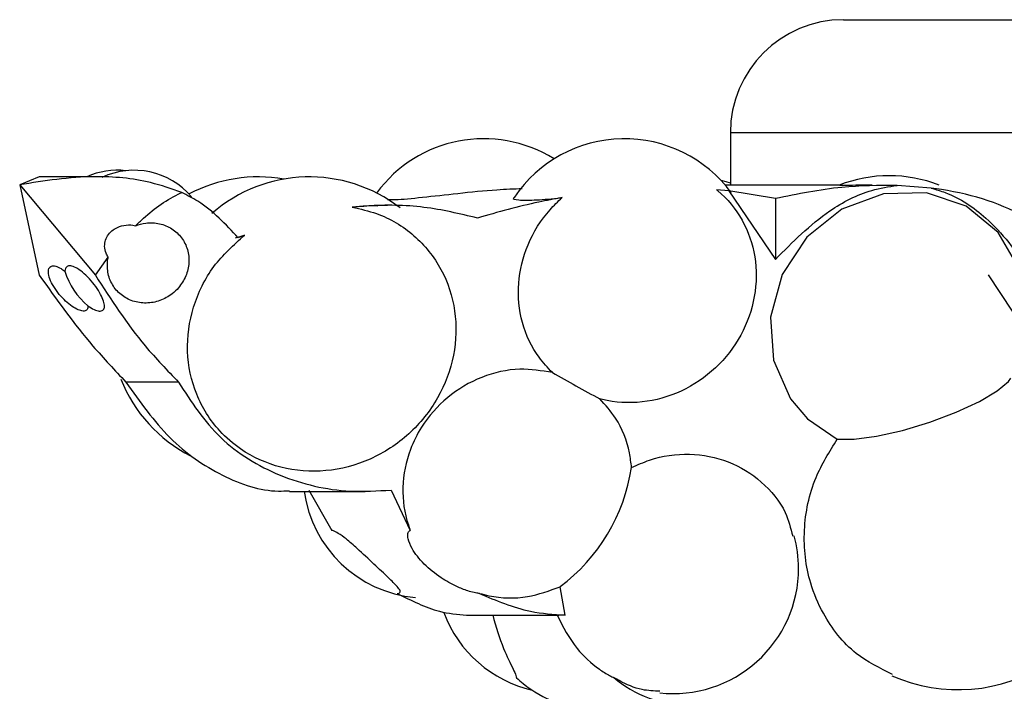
# Model space of a CAD drawing. Header units: millimetres. Extents: x 67.9 to 154, y 110.8 to 178.6.
# Tile 2 of 109: x 70.3 to 72.5, y 119.6 to 121.1. Entities that reach past the tile are written whole.
import ezdxf

# ---------------------------------------------------------------- set-up
doc = ezdxf.new("R2010")
doc.units = ezdxf.units.MM

msp = doc.modelspace()

# ---------------------------------------------------------------- linework, layer by layer
at = {"color": 7, "linetype": 'Continuous', "lineweight": 25}
for p, q in [((72.1471, 121.0709), (72.7017, 121.0709)), ((71.8971, 120.8209), (71.8971, 120.7051)), ((70.3702, 120.7237), (70.3274, 120.7059)), ((70.3274, 120.7059), (70.4945, 120.5063)), ((70.3274, 120.7059), (70.3704, 120.5063)), ((70.4936, 120.7238), (70.3702, 120.7238)), ((71.8937, 120.6927), (71.8666, 120.695)), ((72.1411, 120.7051), (71.886, 120.7051)), ((71.8937, 120.6927), (71.9966, 120.5408)), ((71.9966, 120.6755), (71.8937, 120.6927)), ((72.3408, 120.6987), (72.2653, 120.7046)), ((71.9966, 120.6755), (71.9966, 120.5408)), ((71.1399, 120.6604), (71.1185, 120.6604)), ((70.804, 120.5887), (70.8242, 120.5949)), ((70.8242, 120.5949), (70.8098, 120.5887)), ((70.4945, 120.5063), (70.523, 120.5461)), ((72.4666, 120.5071), (72.5471, 120.3851)), ((70.6782, 120.2699), (70.562, 120.2699)), ((70.923, 120.028), (71.0902, 120.028)), ((70.9658, 120.0311), (71.017, 119.942)), ((71.1477, 120.0311), (71.1902, 119.942)), ((71.532, 119.7547), (71.5212, 119.8175)), ((71.3143, 119.7547), (71.3515, 119.7545)), ((71.3515, 119.7545), (71.5185, 119.7545)), ((71.532, 119.7547), (71.5185, 119.7545))]:
    msp.add_line(p, q, dxfattribs=at)
at = {"color": 1, "linetype": 'Continuous', "lineweight": 25}
msp.add_line((72.8214, 120.8209), (71.8971, 120.8209), dxfattribs=at)
at = {"color": 7, "linetype": 'Continuous', "lineweight": 25, "flags": 128}
for points in [[(71.8971, 120.7093), (71.8878, 120.7123), (71.8765, 120.7156)], [(72.544, 120.4713), (72.5352, 120.5209), (72.489, 120.6008), (72.4181, 120.6587), (72.3303, 120.6882), (72.2353, 120.686), (72.1436, 120.652), (72.066, 120.5902), (72.0112, 120.5074), (71.9857, 120.4131), (71.9923, 120.318), (72.0299, 120.2326), (72.0672, 120.1887), (72.1334, 120.1436), (72.1334, 120.1436)], [(72.1334, 120.1436), (72.1707, 120.1434), (72.2202, 120.1501), (72.2776, 120.1631), (72.3379, 120.1813), (72.3961, 120.2032), (72.4472, 120.2269), (72.4867, 120.2503), (72.5112, 120.2714), (72.5163, 120.2788)]]:
    msp.add_lwpolyline(points, dxfattribs=at)
at = {"color": 7, "linetype": 'Continuous', "lineweight": 25}
for centre, radius, start, end in [((72.1471, 120.8209), 0.25, 90, 180), ((71.3522, 120.5146), 0.2931, 57.9684, 143.7944), ((71.6631, 120.5146), 0.2931, 36.3151, 145.9757), ((70.5435, 120.5707), 0.1674, 83.7636, 113.8691), ((70.5798, 120.5707), 0.1674, 40.5371, 115.0736), ((70.854, 120.397), 0.3264, 80.009, 117.8452), ((70.9673, 120.397), 0.3264, 52.1323, 131.2579), ((72.2481, 120.4219), 0.3041, 68.8164, 111.3413), ((70.5824, 120.5629), 0.1625, 197.2189, 230.104), ((70.854, 120.397), 0.3264, 201.7071, 242.7977), ((73.0533, 122.9585), 3.0848, 239.8526, 242.0788), ((71.2773, 120.1425), 0.4062, 306.89, 351.3043), ((71.2257, 120.0649), 0.2722, 187.7859, 264.8558), ((72.4006, 119.9534), 0.3635, 246.1924, 0), ((71.7709, 119.8581), 0.2769, 0, 15.0257), ((71.7709, 119.8581), 0.2769, 263.8034, 0), ((71.523, 119.8581), 0.2769, 200.7204, 256.785)]:
    msp.add_arc(centre, radius, start, end, dxfattribs=at)
for points, knots in [([(70.6853, 120.6889), (70.6626, 120.6969), (70.601, 120.7185), (70.4743, 120.7293), (70.3818, 120.7146), (70.3274, 120.7059)], [0, 0, 0, 0, 0.194175, 0.525537, 1, 1, 1, 1]), ([(70.5833, 120.6155), (70.589, 120.621), (70.6187, 120.6496), (70.6538, 120.6746), (70.6846, 120.6886), (70.6853, 120.6889)], [0, 0, 0, 0, 0.1897686, 0.9819087, 1, 1, 1, 1]), ([(70.8098, 120.5887), (70.7823, 120.6185), (70.7457, 120.6583), (70.6974, 120.6827), (70.6853, 120.6889)], [0, 0, 0, 0, 0.749375, 1, 1, 1, 1]), ([(71.4375, 120.6972), (71.4191, 120.6965), (71.3741, 120.6946), (71.295, 120.6864), (71.2171, 120.6776), (71.1626, 120.6721), (71.1454, 120.6724), (71.14, 120.6724)], [0, 0, 0, 0, 0.174009, 0.425446, 0.668613, 0.896763, 1, 1, 1, 1]), ([(71.8666, 120.695), (71.8675, 120.6943), (71.89, 120.6757), (71.9273, 120.6305), (71.9558, 120.548), (71.9549, 120.4583), (71.9244, 120.3715), (71.8674, 120.2977), (71.7904, 120.2455), (71.7024, 120.2209), (71.6406, 120.2246), (71.6107, 120.2323), (71.6088, 120.2328)], [0, 0, 0, 0, 0.004824, 0.127359, 0.249944, 0.372902, 0.496377, 0.620277, 0.744337, 0.868236, 0.991722, 1, 1, 1, 1]), ([(71.9966, 120.5408), (72.0346, 120.5792), (72.0972, 120.6425), (72.1945, 120.6935), (72.2466, 120.7017), (72.2653, 120.7046)], [0, 0, 0, 0, 0.497874, 0.819418, 1, 1, 1, 1]), ([(72.2653, 120.7046), (72.2247, 120.7044), (72.1356, 120.7039), (72.0456, 120.6855), (71.9966, 120.6755)], [0, 0, 0, 0, 0.45577, 1, 1, 1, 1]), ([(72.2104, 120.705), (72.2007, 120.705), (72.1783, 120.7049), (72.153, 120.7045), (72.138, 120.7046), (72.1377, 120.7049), (72.1376, 120.7049)], [0, 0, 0, 0, 0.227703, 0.5277654, 0.7933919, 1, 1, 1, 1]), ([(72.3408, 120.6987), (72.3512, 120.6956), (72.3959, 120.6824), (72.4771, 120.6279), (72.5275, 120.5591), (72.5568, 120.519)], [0, 0, 0, 0, 0.112942, 0.48295, 1, 1, 1, 1]), ([(72.5568, 120.6325), (72.5274, 120.6462), (72.4676, 120.6739), (72.392, 120.6916), (72.3484, 120.6976), (72.3408, 120.6987)], [0, 0, 0, 0, 0.444667, 0.902045, 1, 1, 1, 1]), ([(71.5254, 120.6775), (71.5082, 120.6743), (71.4455, 120.6628), (71.3836, 120.6453), (71.3387, 120.6325)], [0, 0, 0, 0, 0.273481, 1, 1, 1, 1]), ([(71.4207, 120.6782), (71.4203, 120.6781), (71.4138, 120.6752), (71.427, 120.6719), (71.4599, 120.6715), (71.499, 120.6748), (71.5222, 120.6772), (71.5254, 120.6775)], [0, 0, 0, 0, 0.0194417, 0.347518, 0.6547421, 0.9530071, 1, 1, 1, 1]), ([(71.504, 120.291), (71.4938, 120.3018), (71.4642, 120.3333), (71.4333, 120.4002), (71.4247, 120.4879), (71.4462, 120.5756), (71.4852, 120.639), (71.5163, 120.6688), (71.5254, 120.6775)], [0, 0, 0, 0, 0.106319, 0.308734, 0.511152, 0.711311, 0.915697, 1, 1, 1, 1]), ([(71.062, 120.6563), (71.08, 120.6524), (71.1299, 120.6413), (71.2019, 120.5976), (71.2629, 120.522), (71.2936, 120.4285), (71.2909, 120.3283), (71.2552, 120.2324), (71.1903, 120.1514), (71.1033, 120.0945), (71.0036, 120.0684), (70.9027, 120.0762), (70.8231, 120.1122), (70.7589, 120.168), (70.713, 120.2406), (70.6925, 120.3373), (70.7064, 120.4366), (70.7505, 120.5282), (70.8, 120.573), (70.8242, 120.5949)], [0, 0, 0, 0, 0.03505, 0.097319, 0.15935, 0.221122, 0.282734, 0.344364, 0.406175, 0.468243, 0.530528, 0.592904, 0.655209, 0.694517, 0.756194, 0.817874, 0.879487, 0.941161, 1, 1, 1, 1]), ([(71.3387, 120.6325), (71.2995, 120.6418), (71.22, 120.6606), (71.1256, 120.662), (71.0727, 120.6573), (71.062, 120.6563)], [0, 0, 0, 0, 0.436299, 0.8858519, 1, 1, 1, 1]), ([(71.062, 120.6563), (71.0792, 120.6583), (71.1018, 120.6609), (71.1153, 120.6599), (71.1185, 120.6597)], [0, 0, 0, 0, 0.76418, 1, 1, 1, 1]), ([(70.5833, 120.6155), (70.5908, 120.6178), (70.6081, 120.6231), (70.6366, 120.6214), (70.6644, 120.6101), (70.6862, 120.59), (70.6994, 120.5635), (70.7027, 120.5337), (70.6958, 120.5039), (70.6814, 120.4807), (70.6617, 120.4619), (70.6375, 120.4485), (70.6068, 120.4428), (70.5765, 120.4474), (70.5502, 120.4618), (70.5308, 120.4843), (70.5206, 120.5121), (70.5205, 120.5337), (70.5227, 120.5448), (70.523, 120.5461)], [0, 0, 0, 0, 0.049115, 0.113974, 0.178779, 0.243346, 0.307598, 0.371598, 0.435522, 0.499574, 0.539535, 0.604318, 0.669098, 0.733959, 0.7987, 0.863168, 0.927332, 0.991292, 1, 1, 1, 1]), ([(70.523, 120.5461), (70.5212, 120.549), (70.5168, 120.5563), (70.5142, 120.5695), (70.5164, 120.5839), (70.5231, 120.5965), (70.5313, 120.6046), (70.5426, 120.6121), (70.5573, 120.6174), (70.573, 120.6177), (70.5814, 120.6159), (70.5833, 120.6155)], [0, 0, 0, 0, 0.084625, 0.213452, 0.328868, 0.443154, 0.566028, 0.615112, 0.783639, 0.9518, 1, 1, 1, 1]), ([(70.4782, 120.4382), (70.4778, 120.4352), (70.4771, 120.4293), (70.4702, 120.4261), (70.4598, 120.4278), (70.4467, 120.4344), (70.4322, 120.4451), (70.4177, 120.4596), (70.4046, 120.4765), (70.3949, 120.4942), (70.3902, 120.5099), (70.391, 120.5214), (70.3969, 120.5271), (70.4064, 120.5269), (70.4171, 120.5222), (70.4243, 120.5169), (70.4272, 120.5148)], [0, 0, 0, 0, 0.070187, 0.140512, 0.209697, 0.278386, 0.349051, 0.423381, 0.501732, 0.582803, 0.663865, 0.741956, 0.815571, 0.88549, 0.954054, 1, 1, 1, 1]), ([(70.4782, 120.4382), (70.4828, 120.4352), (70.492, 120.4293), (70.5036, 120.4261), (70.5115, 120.4278), (70.5151, 120.4344), (70.5142, 120.4451), (70.5086, 120.4596), (70.4988, 120.4765), (70.4854, 120.4942), (70.4701, 120.5099), (70.4551, 120.5214), (70.4423, 120.5271), (70.433, 120.5269), (70.4281, 120.5222), (70.4274, 120.5169), (70.4272, 120.5148)], [0, 0, 0, 0, 0.070187, 0.140512, 0.209697, 0.278386, 0.349051, 0.423381, 0.501732, 0.582803, 0.663865, 0.741956, 0.815571, 0.88549, 0.954054, 1, 1, 1, 1]), ([(70.3704, 120.5063), (70.409, 120.4524), (70.4692, 120.3681), (70.5374, 120.2959), (70.562, 120.2699)], [0, 0, 0, 0, 0.639374, 1, 1, 1, 1]), ([(70.4945, 120.5063), (70.5292, 120.4524), (70.5835, 120.3681), (70.6531, 120.2959), (70.6782, 120.2699)], [0, 0, 0, 0, 0.6393741, 1, 1, 1, 1]), ([(71.504, 120.291), (71.4802, 120.2948), (71.4286, 120.3032), (71.3464, 120.2844), (71.2698, 120.2396), (71.218, 120.1805), (71.1839, 120.1119), (71.169, 120.0369), (71.1776, 119.976), (71.1887, 119.946), (71.1902, 119.942)], [0, 0, 0, 0, 0.129272, 0.2801, 0.431098, 0.581991, 0.676972, 0.826818, 0.976671, 1, 1, 1, 1]), ([(70.562, 120.2699), (70.593, 120.2262), (70.6548, 120.1387), (70.7747, 120.0574), (70.867, 120.0267), (70.915, 120.0293), (70.923, 120.0298)], [0, 0, 0, 0, 0.310898, 0.621689, 0.936536, 1, 1, 1, 1]), ([(70.6782, 120.2699), (70.7064, 120.2262), (70.7629, 120.1389), (70.8999, 120.0565), (71.0335, 120.0245), (71.1176, 120.0294), (71.1477, 120.0311)], [0, 0, 0, 0, 0.279535, 0.5589747, 0.8420601, 1, 1, 1, 1]), ([(71.6789, 120.081), (71.6776, 120.0918), (71.6731, 120.1304), (71.6515, 120.1849), (71.6211, 120.219), (71.6088, 120.2328)], [0, 0, 0, 0, 0.188395, 0.672873, 1, 1, 1, 1]), ([(72.2553, 119.6237), (72.2274, 119.6375), (72.1649, 119.6682), (72.1062, 119.7444), (72.0663, 119.8378), (72.0545, 119.9419), (72.0775, 120.054), (72.1162, 120.1161), (72.1334, 120.1436)], [0, 0, 0, 0, 0.1542116, 0.3454526, 0.465533, 0.6564424, 0.8473486, 1, 1, 1, 1]), ([(71.6789, 120.081), (71.692, 120.0869), (71.7328, 120.105), (71.8073, 120.1152), (71.8945, 120.0984), (71.9682, 120.0525), (72.0184, 119.9932), (72.0302, 119.9469), (72.0348, 119.929)], [0, 0, 0, 0, 0.093145, 0.289258, 0.485419, 0.681395, 0.877021, 1, 1, 1, 1]), ([(71.1612, 119.8028), (71.1616, 119.8028), (71.1645, 119.8028), (71.1681, 119.8041), (71.1683, 119.8089), (71.1607, 119.8191), (71.1409, 119.8383), (71.1102, 119.8671), (71.0775, 119.898), (71.0505, 119.9218), (71.0321, 119.9354), (71.0218, 119.9406), (71.0176, 119.9418), (71.017, 119.942)], [0, 0, 0, 0, 0.007931, 0.067967, 0.128962, 0.225259, 0.363642, 0.542466, 0.722578, 0.838192, 0.922719, 0.988687, 1, 1, 1, 1]), ([(71.3428, 119.8028), (71.3425, 119.8028), (71.3393, 119.8028), (71.3313, 119.8041), (71.3144, 119.8089), (71.289, 119.8191), (71.2544, 119.8383), (71.2189, 119.8671), (71.1947, 119.898), (71.1847, 119.9218), (71.1839, 119.9354), (71.1871, 119.9406), (71.1898, 119.9418), (71.1902, 119.942)], [0, 0, 0, 0, 0.007931, 0.067967, 0.128962, 0.225259, 0.363642, 0.542466, 0.722578, 0.838192, 0.922719, 0.988687, 1, 1, 1, 1]), ([(71.3428, 119.8028), (71.3499, 119.8009), (71.384, 119.7921), (71.4463, 119.7902), (71.4974, 119.8088), (71.5212, 119.8175)], [0, 0, 0, 0, 0.122872, 0.590895, 1, 1, 1, 1]), ([(71.1612, 119.8028), (71.1924, 119.787), (71.2432, 119.7611), (71.2944, 119.7565), (71.3143, 119.7547)], [0, 0, 0, 0, 0.611708, 1, 1, 1, 1]), ([(71.3428, 119.8028), (71.3798, 119.787), (71.4401, 119.7611), (71.5063, 119.7565), (71.532, 119.7547)], [0, 0, 0, 0, 0.611708, 1, 1, 1, 1]), ([(71.3721, 119.7546), (71.3796, 119.7289), (71.3931, 119.683), (71.4144, 119.6418), (71.4231, 119.623), (71.4241, 119.6177), (71.4245, 119.6161)], [0, 0, 0, 0, 0.443791, 0.792437, 0.936031, 1, 1, 1, 1]), ([(71.5145, 119.7546), (71.5276, 119.7289), (71.5509, 119.683), (71.5967, 119.6418), (71.6263, 119.623), (71.6372, 119.6177), (71.6405, 119.6161)], [0, 0, 0, 0, 0.443791, 0.792437, 0.936031, 1, 1, 1, 1]), ([(71.4245, 119.6161), (71.4293, 119.6119), (71.4561, 119.5886), (71.5068, 119.559), (71.5518, 119.5565), (71.5726, 119.5553)], [0, 0, 0, 0, 0.107098, 0.588309, 1, 1, 1, 1]), ([(71.6405, 119.6161), (71.6458, 119.6118), (71.675, 119.5885), (71.739, 119.5588), (71.8113, 119.5506), (71.8518, 119.555), (71.8602, 119.5559)], [0, 0, 0, 0, 0.088423, 0.485723, 0.89364, 1, 1, 1, 1]), ([(71.7414, 119.5866), (71.7283, 119.587), (71.6965, 119.5882), (71.6636, 119.603), (71.6442, 119.614), (71.6405, 119.6161)], [0, 0, 0, 0, 0.363472, 0.880214, 1, 1, 1, 1])]:
    msp.add_open_spline(points, degree=3, knots=knots, dxfattribs=at)

doc.saveas('drawing.dxf')
